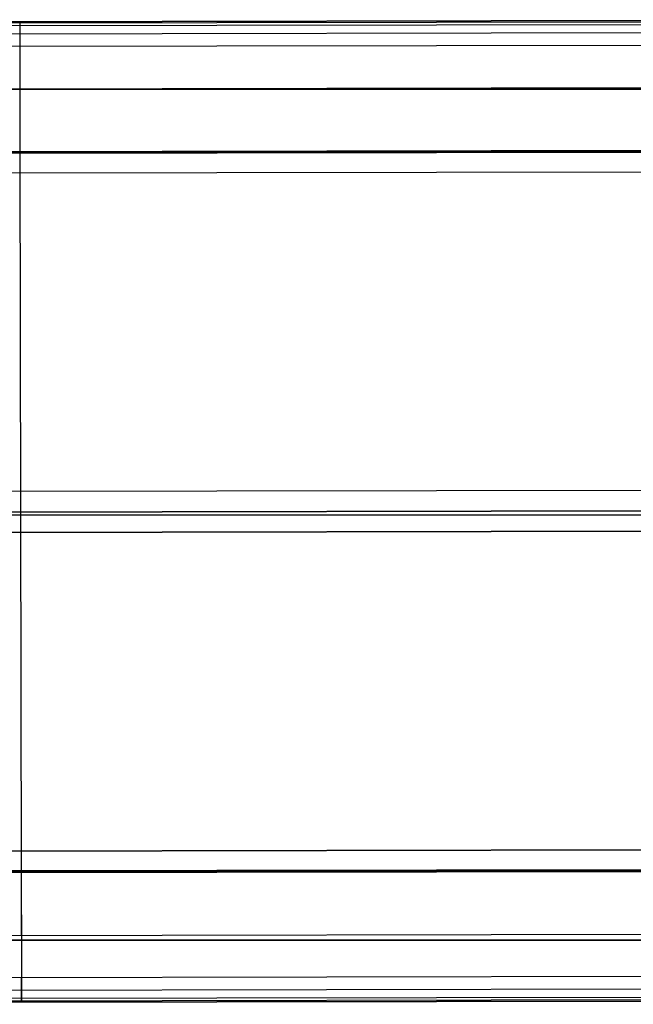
# Model space of a CAD drawing. Header units: millimetres. Extents: x -952 to 954, y -378 to 387.
# Tile 13 of 24: x 0 to 477, y -378 to 387. Entities that reach past the tile are written whole.
import ezdxf

# ---------------------------------------------------------------- set-up
doc = ezdxf.new("R2010")
doc.units = ezdxf.units.MM
doc.header["$MEASUREMENT"] = 0
doc.layers.add('Leather mattress', color=7, linetype='Continuous', true_color=0xbc9765)
doc.layers.add('Level daybed', color=7, linetype='Continuous', true_color=0x3234a1)

msp = doc.modelspace()

# ---------------------------------------------------------------- linework, layer by layer
at = {"layer": 'Leather mattress'}
for p, q in [((-896.64, 2.67, 347.09), (883.38, 2.67, 347.09)), ((-896.64, 2.67, 397.09), (883.38, 2.67, 397.09))]:
    msp.add_line(p, q, dxfattribs=at)
for points, weights, knots in [([(-846.64, -327.98, 347.09), (-6.63, -327.98, 347.09), (833.38, -327.98, 347.09), (883.38, -327.98, 347.09), (883.38, -277.98, 347.09), (883.38, 2.67, 347.09), (883.38, 283.32, 347.09), (883.38, 333.32, 347.09), (833.38, 333.32, 347.09), (-6.63, 333.32, 347.09), (-846.64, 333.32, 347.09), (-896.64, 333.32, 347.09), (-896.64, 283.32, 347.09), (-896.64, 2.67, 347.09), (-896.64, -277.98, 347.09), (-896.64, -327.98, 347.09), (-846.64, -327.98, 347.09)], [1, 1, 1, 0.707106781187, 1, 1, 1, 0.707106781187, 1, 1, 1, 0.707106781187, 1, 1, 1, 0.707106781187, 1], [9793.823616, 9793.823616, 9793.823616, 11473.838665, 11473.838665, 11552.378481, 11552.378481, 12113.684382, 12113.684382, 12192.224198, 12192.224198, 13872.239247, 13872.239247, 13950.779064, 13950.779064, 14512.084964, 14512.084964, 14590.624781, 14590.624781, 14590.624781]), ([(-846.64, -327.98, 397.09), (-6.63, -327.98, 397.09), (833.38, -327.98, 397.09), (883.38, -327.98, 397.09), (883.38, -277.98, 397.09), (883.38, 2.67, 397.09), (883.38, 283.32, 397.09), (883.38, 333.32, 397.09), (833.38, 333.32, 397.09), (-6.63, 333.32, 397.09), (-846.64, 333.32, 397.09), (-896.64, 333.32, 397.09), (-896.64, 283.32, 397.09), (-896.64, 2.67, 397.09), (-896.64, -277.98, 397.09), (-896.64, -327.98, 397.09), (-846.64, -327.98, 397.09)], [1, 1, 1, 0.707106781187, 1, 1, 1, 0.707106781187, 1, 1, 1, 0.707106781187, 1, 1, 1, 0.707106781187, 1], [9793.823616, 9793.823616, 9793.823616, 11473.838665, 11473.838665, 11552.378481, 11552.378481, 12113.684382, 12113.684382, 12192.224198, 12192.224198, 13872.239247, 13872.239247, 13950.779064, 13950.779064, 14512.084964, 14512.084964, 14590.624781, 14590.624781, 14590.624781]), ([(-846.64, -327.98, 372.09), (-896.64, -327.98, 372.09), (-896.64, -277.98, 372.09), (-896.64, 2.67, 372.09), (-896.64, 283.32, 372.09), (-896.64, 333.32, 372.09), (-846.64, 333.32, 372.09), (-6.63, 333.32, 372.09), (833.38, 333.32, 372.09), (883.38, 333.32, 372.09), (883.38, 283.32, 372.09), (883.38, 2.67, 372.09), (883.38, -277.98, 372.09), (883.38, -327.98, 372.09), (833.38, -327.98, 372.09), (-6.63, -327.98, 372.09), (-846.64, -327.98, 372.09)], [1, 0.707106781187, 1, 1, 1, 0.707106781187, 1, 1, 1, 0.707106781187, 1, 1, 1, 0.707106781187, 1, 1, 1], [-14590.624781, -14590.624781, -14590.624781, -14512.084964, -14512.084964, -13950.779064, -13950.779064, -13872.239247, -13872.239247, -12192.224198, -12192.224198, -12113.684382, -12113.684382, -11552.378481, -11552.378481, -11473.838665, -11473.838665, -9793.823616, -9793.823616, -9793.823616])]:
    msp.add_rational_spline(points, weights, degree=2, knots=knots, dxfattribs=at)
at = {"layer": 'Level daybed'}
for p, q in [((901.65, 387.37, 340.49), (-901.75, 384.2, 340.49)), ((-901.75, 384.2, 343.66), (901.65, 387.37, 343.66)), ((-901.75, 384.2, 342.07), (901.65, 387.37, 342.07)), ((-901.75, 383.27, 345.91), (901.65, 386.44, 345.91)), ((901.65, 384.2, 346.84), (-901.75, 381.02, 346.84)), ((-0.05, 385.79, 340.49), (-0.05, 385.79, 343.66)), ((-0.05, 385.79, 340.49), (-0.02, 366.74, 321.44)), ((-0.05, 382.61, 346.84), (0.13, 284.98, 346.84)), ((901.66, 377.85, 330.96), (-901.73, 374.67, 330.96)), ((-901.72, 365.15, 321.44), (901.68, 368.32, 321.44)), ((-0.02, 366.74, 321.44), (0.15, 268.31, 321.44)), ((-949.28, 332.12, 346.84), (949.36, 335.47, 346.84)), ((-950.73, 282.91, 346.44), (950.99, 286.26, 346.44)), ((-949.2, 283.31, 346.84), (949.45, 286.65, 346.84)), ((-850.77, 282.69, 346.04), (851.03, 285.68, 346.04)), ((850.23, 284.89, 334.65), (-849.98, 281.9, 334.65)), ((0.13, 284.19, 346.04), (0.13, 284.98, 346.84)), ((0.13, 283.39, 334.65), (1.11, -273.82, 334.65)), ((-850.74, 266.81, 333.74), (851.05, 269.81, 333.74)), ((-850.74, 266.81, 321.44), (851.05, 269.81, 321.44)), ((-850.74, 266.81, 327.59), (851.05, 269.81, 327.59)), ((0.15, 268.31, 321.44), (0.15, 268.31, 333.74)), ((648.29, 21.8, 261.11), (-647.11, 19.52, 261.11)), ((648.29, 21.8, 297.62), (-647.11, 19.52, 297.62)), ((572.09, 21.67, 334.14), (-570.91, 19.66, 334.14)), ((0.59, 20.66, 261.11), (0.65, -11.09, 261.11)), ((0.59, 20.66, 261.11), (0.59, 20.66, 334.14)), ((-849.49, 3.29, 334.65), (850.72, 6.28, 334.65)), ((648.32, 5.93, 261.11), (-647.08, 3.65, 261.11)), ((648.35, -9.95, 261.11), (-647.05, -12.23, 261.11)), ((-647.05, -12.23, 297.62), (648.35, -9.95, 297.62)), ((572.15, -10.08, 334.14), (-570.85, -12.09, 334.14)), ((0.65, -11.09, 261.11), (0.65, -11.09, 334.14)), ((-849.82, -260.24, 321.44), (851.98, -257.24, 321.44)), ((-849.82, -260.24, 333.74), (851.98, -257.24, 333.74)), ((851.98, -257.24, 327.59), (-849.82, -260.24, 327.59)), ((1.08, -258.74, 321.44), (1.08, -258.74, 333.74)), ((1.08, -258.74, 321.44), (1.26, -357.16, 321.44)), ((-949.75, -276.68, 346.44), (951.97, -273.34, 346.44)), ((-948.21, -277.08, 346.84), (950.44, -273.74, 346.84)), ((-849.79, -276.11, 346.04), (852.01, -273.12, 346.04)), ((-849, -275.32, 334.65), (851.21, -272.32, 334.65)), ((1.11, -275.41, 346.84), (1.11, -274.61, 346.04)), ((1.11, -275.41, 346.84), (1.28, -373.04, 346.84)), ((-948.13, -325.89, 346.84), (950.52, -322.55, 346.84)), ((902.95, -355.58, 321.44), (-900.44, -358.75, 321.44)), ((1.29, -376.21, 340.49), (1.26, -357.16, 321.44)), ((-900.43, -368.28, 330.96), (902.97, -365.1, 330.96)), ((-900.42, -374.63, 346.84), (902.98, -371.45, 346.84)), ((902.99, -373.7, 345.91), (-900.41, -376.87, 345.91)), ((-900.41, -377.8, 340.49), (902.99, -374.63, 340.49)), ((902.99, -374.63, 343.66), (-900.41, -377.8, 343.66)), ((902.99, -374.63, 342.07), (-900.41, -377.8, 342.07)), ((1.29, -376.21, 340.49), (1.29, -376.21, 343.66))]:
    msp.add_line(p, q, dxfattribs=at)
at = {"layer": 'Level daybed', "extrusion": (0.999998, 0.001761, 0)}
for centre, start, end in [((382.61, 343.66, 0.63), 0, 90), ((-373.04, 343.66, 0.63), 90, 180)]:
    msp.add_arc(centre, 3.18, start, end, dxfattribs=at)

doc.saveas('drawing.dxf')
